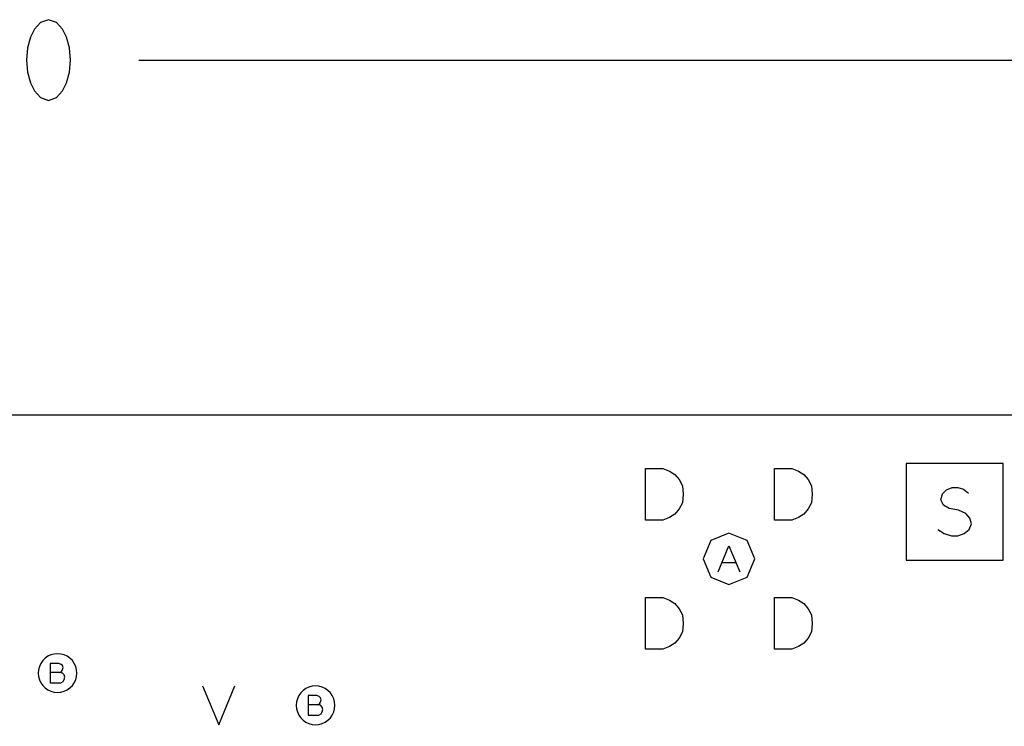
# Model space of a CAD drawing. Extents: x 280 to 610, y 250 to 460.
# Tile 27 of 53: x 368 to 383, y 332 to 343. Entities that reach past the tile are written whole.
import ezdxf

# ---------------------------------------------------------------- set-up
doc = ezdxf.new("R2010")
doc.units = 0
doc.layers.add('RVP8-IFD_G_fab_art', color=2, linetype='CONTINUOUS')

msp = doc.modelspace()

# ---------------------------------------------------------------- linework, layer by layer
at = {"layer": 'RVP8-IFD_G_fab_art'}
for points in [[(368.66, 342.725), (368.536, 342.683), (368.443, 342.579), (368.381, 342.454), (368.334, 342.287), (368.319, 342.1), (368.334, 341.912), (368.381, 341.746), (368.443, 341.621), (368.536, 341.517), (368.66, 341.475), (368.784, 341.517), (368.877, 341.621), (368.939, 341.746), (368.986, 341.912), (369.001, 342.1), (368.986, 342.287), (368.939, 342.454), (368.877, 342.579), (368.784, 342.683), (368.66, 342.725)], [(322.3, 296.6), (322.3, 336.6), (412.3, 336.6), (412.3, 296.6), (322.3, 296.6)], [(377.917, 334.97), (377.917, 335.77), (378.183, 335.77), (378.29, 335.73), (378.37, 335.677), (378.437, 335.597), (378.49, 335.503), (378.503, 335.37), (378.49, 335.237), (378.437, 335.143), (378.37, 335.063), (378.29, 335.01), (378.183, 334.97), (377.917, 334.97)], [(379.917, 334.97), (379.917, 335.77), (380.183, 335.77), (380.29, 335.73), (380.37, 335.677), (380.437, 335.597), (380.49, 335.503), (380.503, 335.37), (380.49, 335.237), (380.437, 335.143), (380.37, 335.063), (380.29, 335.01), (380.183, 334.97), (379.917, 334.97)], [(381.96, 334.35), (383.46, 334.35), (383.46, 335.85), (381.96, 335.85), (381.96, 334.35)], [(379.61, 334.37), (379.493, 334.653), (379.21, 334.77), (378.927, 334.653), (378.81, 334.37), (378.927, 334.087), (379.21, 333.97), (379.493, 334.087), (379.61, 334.37)], [(377.917, 332.97), (377.917, 333.77), (378.183, 333.77), (378.29, 333.73), (378.37, 333.677), (378.437, 333.597), (378.49, 333.503), (378.503, 333.37), (378.49, 333.237), (378.437, 333.143), (378.37, 333.063), (378.29, 333.01), (378.183, 332.97), (377.917, 332.97)], [(379.917, 332.97), (379.917, 333.77), (380.183, 333.77), (380.29, 333.73), (380.37, 333.677), (380.437, 333.597), (380.49, 333.503), (380.503, 333.37), (380.49, 333.237), (380.437, 333.143), (380.37, 333.063), (380.29, 333.01), (380.183, 332.97), (379.917, 332.97)], [(369.1, 332.6), (369.095, 332.652), (369.082, 332.703), (369.06, 332.75), (369.03, 332.793), (368.993, 332.83), (368.95, 332.86), (368.903, 332.882), (368.852, 332.895), (368.8, 332.9), (368.748, 332.895), (368.697, 332.882), (368.65, 332.86), (368.607, 332.83), (368.57, 332.793), (368.54, 332.75), (368.518, 332.703), (368.505, 332.652), (368.5, 332.6), (368.505, 332.548), (368.518, 332.497), (368.54, 332.45), (368.57, 332.407), (368.607, 332.37), (368.65, 332.34), (368.697, 332.318), (368.748, 332.305), (368.8, 332.3), (368.852, 332.305), (368.903, 332.318), (368.95, 332.34), (368.993, 332.37), (369.03, 332.407), (369.06, 332.45), (369.082, 332.497), (369.095, 332.548), (369.1, 332.6)], [(373.1, 332.1), (373.095, 332.152), (373.082, 332.203), (373.06, 332.25), (373.03, 332.293), (372.993, 332.33), (372.95, 332.36), (372.903, 332.382), (372.852, 332.395), (372.8, 332.4), (372.748, 332.395), (372.697, 332.382), (372.65, 332.36), (372.607, 332.33), (372.57, 332.293), (372.54, 332.25), (372.518, 332.203), (372.505, 332.152), (372.5, 332.1), (372.505, 332.048), (372.518, 331.997), (372.54, 331.95), (372.57, 331.907), (372.607, 331.87), (372.65, 331.84), (372.697, 331.818), (372.748, 331.805), (372.8, 331.8), (372.852, 331.805), (372.903, 331.818), (372.95, 331.84), (372.993, 331.87), (373.03, 331.907), (373.06, 331.95), (373.082, 331.997), (373.095, 332.048), (373.1, 332.1)]]:
    msp.add_lwpolyline(points, close=True, dxfattribs=at)
for points in [[(370.062, 342.1), (412.3, 342.1)], [(382.448, 334.825), (382.548, 334.762), (382.66, 334.725), (382.76, 334.725), (382.86, 334.762), (382.935, 334.825), (382.972, 334.913), (382.948, 335), (382.885, 335.075), (382.772, 335.125), (382.623, 335.15), (382.535, 335.2), (382.497, 335.287), (382.523, 335.375), (382.585, 335.437), (382.673, 335.475), (382.76, 335.475), (382.848, 335.45), (382.923, 335.388)], [(379.043, 334.17), (379.21, 334.57), (379.377, 334.17)], [(379.317, 334.31), (379.103, 334.31)], [(368.84, 332.61), (368.86, 332.625), (368.875, 332.65), (368.885, 332.685), (368.875, 332.715), (368.855, 332.735), (368.82, 332.75), (368.685, 332.75), (368.685, 332.45), (368.85, 332.45), (368.885, 332.47), (368.905, 332.5), (368.915, 332.535), (368.905, 332.57), (368.875, 332.6), (368.84, 332.61), (368.685, 332.61)], [(371.05, 332.4), (371.3, 331.8), (371.55, 332.4)], [(372.84, 332.11), (372.86, 332.125), (372.875, 332.15), (372.885, 332.185), (372.875, 332.215), (372.855, 332.235), (372.82, 332.25), (372.685, 332.25), (372.685, 331.95), (372.85, 331.95), (372.885, 331.97), (372.905, 332), (372.915, 332.035), (372.905, 332.07), (372.875, 332.1), (372.84, 332.11), (372.685, 332.11)]]:
    msp.add_lwpolyline(points, dxfattribs=at)

doc.saveas('drawing.dxf')
